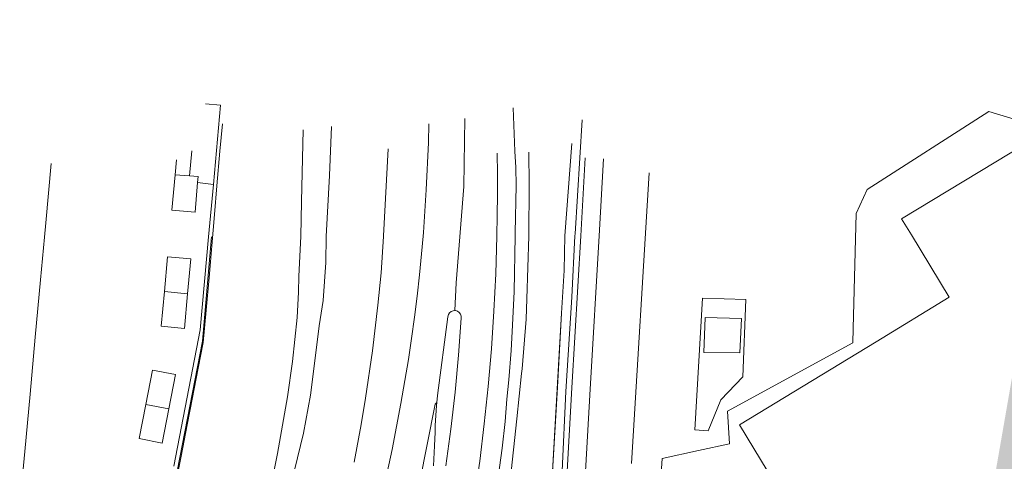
# Model space of a CAD drawing. Extents: x 140829 to 145054, y 448512 to 451778.
# Tile 6 of 152: x 141041 to 141139, y 449477 to 449521. Entities that reach past the tile are written whole.
import ezdxf
from ezdxf import colors
from ezdxf.entities.mleader import LeaderData, LeaderLine
from ezdxf.math import Vec2, Vec3

# ---------------------------------------------------------------- set-up
doc = ezdxf.new("R2010")
doc.units = 0
doc.header["$MEASUREMENT"] = 0
for name, color, linetype in [('geometrie2d', 7, 'Continuous'), ('geometrie2dBegroeidTerreindeel', 7, 'Continuous'), ('geometrie2dGrondvlak', 7, 'Continuous'), ('geometrie2dOnbegroeidTerreindeel', 7, 'Continuous'), ('geometrie2dOndersteunendWegdeel', 7, 'Continuous'), ('geometrie2dOverigeConstructie', 7, 'Continuous'), ('geometrie2dWaterdeel', 7, 'Continuous'), ('geometrie2dWegdeel', 7, 'Continuous'), ('HMPAL', 1, 'Continuous')]:
    doc.layers.add(name, color=color, linetype=linetype)
doc.styles.get("Standard").update_dxf_attribs({"font": 'arial.ttf'})

msp = doc.modelspace()

# ---------------------------------------------------------------- linework, layer by layer
at = {"layer": 'geometrie2d', "linetype": 'Continuous', "lineweight": 0}
for p, q in [((141096.346, 449508.794), (141095.651, 449499.597)), ((141095.651, 449499.597), (141096.346, 449508.794)), ((141096.346, 449508.794), (141095.651, 449499.597)), ((141060.444, 449499.494), (141059.547, 449489.082)), ((141059.547, 449489.082), (141060.444, 449499.494)), ((141095.651, 449499.597), (141095.575, 449496.146)), ((141095.575, 449496.146), (141095.651, 449499.597)), ((141095.651, 449499.597), (141095.575, 449496.146)), ((141095.575, 449496.146), (141095.314, 449491.902)), ((141095.314, 449491.902), (141095.575, 449496.146)), ((141095.575, 449496.146), (141095.314, 449491.902)), ((141095.314, 449491.902), (141094.912, 449484.51)), ((141094.912, 449484.51), (141095.314, 449491.902)), ((141095.314, 449491.902), (141094.912, 449484.51)), ((141059.547, 449489.082), (141056.076, 449471.234)), ((141056.076, 449471.234), (141059.547, 449489.082)), ((141094.912, 449484.51), (141094.173, 449472.111)), ((141094.173, 449472.111), (141094.912, 449484.51)), ((141094.912, 449484.51), (141094.173, 449472.111))]:
    msp.add_line(p, q, dxfattribs=at)
at = {"layer": 'geometrie2dBegroeidTerreindeel', "linetype": 'Continuous', "lineweight": 0}
for p, q in [((141060.634, 449504.724), (141061.358, 449512.622)), ((141090.682, 449508.047), (141090.496, 449512.366)), ((141090.496, 449512.366), (141090.682, 449508.047)), ((141097.383, 449511.158), (141096.666, 449499.801)), ((141137.905, 449511.979), (141125.78, 449504.217)), ((141142.14, 449510.703), (141137.905, 449511.979)), ((141061.529, 449510.756), (141061.273, 449508.029)), ((141061.273, 449508.029), (141061.529, 449510.756)), ((141069.402, 449503.034), (141069.593, 449510.171)), ((141069.593, 449510.171), (141069.402, 449503.034)), ((141072.218, 449505.629), (141072.412, 449510.506)), ((141072.412, 449510.506), (141072.218, 449505.629)), ((141082.085, 449510.748), (141082.078, 449508.893)), ((141082.085, 449510.751), (141082.085, 449510.748)), ((141078.055, 449508.281), (141077.589, 449499.593)), ((141077.589, 449499.593), (141078.055, 449508.281)), ((141082.078, 449508.889), (141081.833, 449504.177)), ((141082.078, 449508.893), (141082.078, 449508.889)), ((141095.651, 449499.597), (141096.346, 449508.794)), ((141096.346, 449508.794), (141095.651, 449499.597)), ((141058.496, 449508.058), (141058.253, 449505.569)), ((141061.273, 449508.029), (141060.99, 449504.577)), ((141060.99, 449504.577), (141061.273, 449508.029)), ((141088.926, 449505.771), (141088.899, 449507.838)), ((141090.761, 449506.422), (141090.682, 449508.047)), ((141090.682, 449508.047), (141090.761, 449506.422)), ((141092.054, 449507.948), (141092.11, 449504.697)), ((141092.11, 449504.697), (141092.054, 449507.948)), ((141056.812, 449505.684), (141056.958, 449507.184)), ((141090.815, 449504.618), (141090.761, 449506.422)), ((141090.761, 449506.422), (141090.815, 449504.618)), ((141058.253, 449505.569), (141056.812, 449505.684)), ((141071.874, 449499.525), (141072.218, 449505.629)), ((141072.218, 449505.629), (141071.874, 449499.525)), ((141088.931, 449503.704), (141088.926, 449505.771)), ((141060.151, 449499.493), (141060.634, 449504.724)), ((141060.99, 449504.577), (141060.756, 449501.726)), ((141060.756, 449501.726), (141060.99, 449504.577)), ((141090.696, 449499.893), (141090.815, 449504.618)), ((141090.815, 449504.618), (141090.696, 449499.893)), ((141092.11, 449504.697), (141092.065, 449499.58)), ((141092.065, 449499.58), (141092.11, 449504.697)), ((141081.833, 449504.177), (141081.712, 449502.07)), ((141088.916, 449501.638), (141088.931, 449503.704)), ((141125.78, 449504.217), (141124.683, 449501.822)), ((141069.333, 449499.518), (141069.402, 449503.034)), ((141069.402, 449503.034), (141069.333, 449499.518)), ((141060.756, 449501.726), (141060.486, 449498.586)), ((141060.486, 449498.586), (141060.756, 449501.726)), ((141081.711, 449502.056), (141081.561, 449499.936)), ((141081.712, 449502.07), (141081.711, 449502.056)), ((141088.88, 449499.571), (141088.916, 449501.638)), ((141124.683, 449501.822), (141124.387, 449490.37)), ((141059.304, 449490.212), (141060.151, 449499.493)), ((141069.135, 449495.562), (141069.333, 449499.518)), ((141069.333, 449499.518), (141069.135, 449495.562)), ((141071.847, 449496.943), (141071.874, 449499.525)), ((141071.874, 449499.525), (141071.847, 449496.943)), ((141077.585, 449499.541), (141077.337, 449495.923)), ((141077.337, 449495.923), (141077.585, 449499.541)), ((141077.589, 449499.593), (141077.585, 449499.541)), ((141077.585, 449499.541), (141077.589, 449499.593)), ((141081.529, 449499.551), (141081.383, 449497.818)), ((141081.561, 449499.936), (141081.529, 449499.551)), ((141088.764, 449495.819), (141088.88, 449499.571)), ((141090.605, 449494.043), (141090.691, 449499.576)), ((141090.691, 449499.576), (141090.605, 449494.043)), ((141090.691, 449499.576), (141090.696, 449499.893)), ((141090.696, 449499.893), (141090.691, 449499.576)), ((141092.065, 449499.58), (141091.873, 449493.317)), ((141091.873, 449493.317), (141092.065, 449499.58)), ((141095.575, 449496.146), (141095.651, 449499.59)), ((141095.651, 449499.59), (141095.575, 449496.146)), ((141095.651, 449499.59), (141095.651, 449499.597)), ((141095.651, 449499.597), (141095.651, 449499.59)), ((141096.656, 449499.592), (141096.348, 449493.482)), ((141096.666, 449499.801), (141096.656, 449499.592)), ((141060.486, 449498.586), (141060.351, 449497.017)), ((141060.351, 449497.017), (141060.486, 449498.586)), ((141081.383, 449497.818), (141081.175, 449495.702)), ((141060.351, 449497.017), (141060.217, 449495.448)), ((141060.217, 449495.448), (141060.351, 449497.017)), ((141071.557, 449493.133), (141071.847, 449496.943)), ((141071.847, 449496.943), (141071.557, 449493.133)), ((141060.217, 449495.448), (141059.92, 449492.201)), ((141059.92, 449492.201), (141060.217, 449495.448)), ((141069.115, 449493.987), (141069.135, 449495.562)), ((141069.135, 449495.562), (141069.115, 449493.987)), ((141077.337, 449495.923), (141077.021, 449492.67)), ((141077.021, 449492.67), (141077.337, 449495.923)), ((141081.175, 449495.702), (141080.94, 449493.589)), ((141088.58, 449492.071), (141088.764, 449495.819)), ((141095.314, 449491.902), (141095.575, 449496.146)), ((141095.575, 449496.146), (141095.314, 449491.902)), ((141068.973, 449491.446), (141069.115, 449493.987)), ((141069.115, 449493.987), (141068.973, 449491.446)), ((141080.94, 449493.589), (141080.676, 449491.479)), ((141090.44, 449490.69), (141090.605, 449494.043)), ((141090.605, 449494.043), (141090.44, 449490.69)), ((141096.348, 449493.482), (141095.751, 449484.081)), ((141071.186, 449490.616), (141071.557, 449493.133)), ((141071.557, 449493.133), (141071.186, 449490.616)), ((141077.021, 449492.67), (141076.48, 449488.121)), ((141076.48, 449488.121), (141077.021, 449492.67)), ((141091.873, 449493.317), (141091.811, 449491.279)), ((141091.811, 449491.279), (141091.873, 449493.317)), ((141109.379, 449493.378), (141108.601, 449480.25)), ((141113.696, 449493.257), (141109.379, 449493.378)), ((141113.383, 449485.541), (141113.696, 449493.257)), ((141059.92, 449492.201), (141059.624, 449488.955)), ((141059.624, 449488.955), (141059.92, 449492.201)), ((141088.328, 449488.325), (141088.58, 449492.071)), ((141095.061, 449487.253), (141095.314, 449491.902)), ((141095.314, 449491.902), (141095.061, 449487.253)), ((141068.508, 449487.075), (141068.973, 449491.446)), ((141068.973, 449491.446), (141068.508, 449487.075)), ((141070.62, 449486.068), (141071.186, 449490.616)), ((141071.186, 449490.616), (141070.62, 449486.068)), ((141080.676, 449491.479), (141080.385, 449489.374)), ((141090.299, 449488.175), (141090.44, 449490.69)), ((141090.44, 449490.69), (141090.299, 449488.175)), ((141091.811, 449491.279), (141091.398, 449486.325)), ((141091.398, 449486.325), (141091.811, 449491.279)), ((141056.701, 449476.646), (141059.304, 449490.212)), ((141124.387, 449490.37), (141124.35, 449488.939)), ((141059.624, 449488.955), (141059.129, 449486.406)), ((141059.129, 449486.406), (141059.624, 449488.955)), ((141080.385, 449489.374), (141080.064, 449487.273)), ((141124.35, 449488.939), (141111.863, 449482.111)), ((141076.48, 449488.121), (141075.788, 449483.395)), ((141075.788, 449483.395), (141076.48, 449488.121)), ((141088.008, 449484.586), (141088.328, 449488.325)), ((141090.057, 449485.252), (141090.299, 449488.175)), ((141090.299, 449488.175), (141090.057, 449485.252)), ((141068.014, 449483.543), (141068.508, 449487.075)), ((141068.508, 449487.075), (141068.014, 449483.543)), ((141080.064, 449487.273), (141079.716, 449485.177)), ((141094.258, 449473.522), (141095.061, 449487.253)), ((141095.061, 449487.253), (141094.258, 449473.522)), ((141059.129, 449486.406), (141058.328, 449482.298)), ((141058.328, 449482.298), (141059.129, 449486.406)), ((141070.326, 449483.703), (141070.62, 449486.068)), ((141070.62, 449486.068), (141070.326, 449483.703)), ((141091.348, 449485.862), (141090.86, 449481.344)), ((141090.86, 449481.344), (141091.348, 449485.862)), ((141091.398, 449486.325), (141091.348, 449485.862)), ((141091.348, 449485.862), (141091.398, 449486.325)), ((141079.716, 449485.177), (141079.317, 449482.873)), ((141089.861, 449483.296), (141090.057, 449485.252)), ((141090.057, 449485.252), (141089.861, 449483.296)), ((141111.209, 449483.258), (141113.383, 449485.541)), ((141069.604, 449479.916), (141070.326, 449483.703)), ((141070.326, 449483.703), (141069.604, 449479.916)), ((141087.621, 449480.852), (141088.008, 449484.586)), ((141095.751, 449484.081), (141095.402, 449476.179)), ((141067.021, 449477.899), (141068.014, 449483.543)), ((141068.014, 449483.543), (141067.021, 449477.899)), ((141075.788, 449483.395), (141075.367, 449480.777)), ((141075.367, 449480.777), (141075.788, 449483.395)), ((141079.317, 449482.873), (141078.891, 449480.574)), ((141089.692, 449481.086), (141089.861, 449483.296)), ((141089.861, 449483.296), (141089.692, 449481.086)), ((141109.948, 449480.168), (141111.209, 449483.258)), ((141058.328, 449482.298), (141058.024, 449480.737)), ((141058.024, 449480.737), (141058.328, 449482.298)), ((141111.863, 449482.111), (141112.044, 449478.862)), ((141058.024, 449480.737), (141057.413, 449477.614)), ((141057.413, 449477.614), (141058.024, 449480.737)), ((141075.367, 449480.777), (141074.646, 449477.014)), ((141074.646, 449477.014), (141075.367, 449480.777)), ((141087.167, 449477.126), (141087.621, 449480.852)), ((141089.399, 449478.417), (141089.692, 449481.086)), ((141089.692, 449481.086), (141089.399, 449478.417)), ((141090.86, 449481.344), (141090.198, 449475.17)), ((141090.198, 449475.17), (141090.86, 449481.344)), ((141068.73, 449476.23), (141069.604, 449479.916)), ((141069.604, 449479.916), (141068.73, 449476.23)), ((141078.891, 449480.574), (141078.438, 449478.28)), ((141108.601, 449480.25), (141109.948, 449480.168)), ((141108.601, 449480.25), (141108.601, 449480.25)), ((141112.044, 449478.862), (141108.954, 449478.179)), ((141066.323, 449474.544), (141067.021, 449477.899)), ((141067.021, 449477.899), (141066.323, 449474.544)), ((141078.438, 449478.28), (141077.958, 449475.991)), ((141089.004, 449475.519), (141089.399, 449478.417)), ((141089.399, 449478.417), (141089.004, 449475.519)), ((141108.954, 449478.179), (141105.348, 449477.383)), ((141057.413, 449477.614), (141056.751, 449474.21)), ((141056.751, 449474.21), (141057.413, 449477.614)), ((141086.646, 449473.409), (141087.167, 449477.126))]:
    msp.add_line(p, q, dxfattribs=at)
at = {"layer": 'geometrie2dGrondvlak', "linetype": 'Continuous', "lineweight": 0}
for p, q in [((141129.2, 449501.308), (141142.012, 449509.051)), ((141044.47, 449506.81), (141043.93, 449500.9)), ((141056.492, 449502.143), (141056.812, 449505.684)), ((141056.812, 449505.684), (141058.253, 449505.569)), ((141058.253, 449505.569), (141059.112, 449505.5)), ((141058.253, 449505.569), (141058.253, 449505.569)), ((141059.112, 449505.5), (141059.06, 449504.9)), ((141059.06, 449504.9), (141058.802, 449501.949)), ((141058.802, 449501.949), (141056.492, 449502.143)), ((141043.93, 449500.9), (141043.797, 449499.449)), ((141130.182, 449499.683), (141129.2, 449501.308)), ((141043.797, 449499.449), (141043.409, 449495.202)), ((141133.935, 449493.473), (141130.182, 449499.683)), ((141055.754, 449494.042), (141056.074, 449497.502)), ((141056.074, 449497.502), (141058.375, 449497.289)), ((141058.375, 449497.289), (141058.059, 449493.828)), ((141043.409, 449495.202), (141042.887, 449489.504)), ((141055.433, 449490.581), (141055.754, 449494.042)), ((141058.059, 449493.828), (141055.754, 449494.042)), ((141055.754, 449494.042), (141058.059, 449493.828)), ((141058.059, 449493.828), (141057.744, 449490.367)), ((141058.059, 449493.828), (141058.059, 449493.828)), ((141058.059, 449493.828), (141058.059, 449493.828)), ((141126.658, 449489.042), (141133.935, 449493.473)), ((141057.744, 449490.367), (141055.433, 449490.581)), ((141042.887, 449489.504), (141042.367, 449483.806)), ((141113.043, 449480.752), (141126.658, 449489.042)), ((141053.914, 449482.788), (141054.575, 449486.189)), ((141054.575, 449486.189), (141056.846, 449485.755)), ((141056.846, 449485.755), (141056.186, 449482.346)), ((141042.367, 449483.806), (141041.845, 449478.108)), ((141053.254, 449479.386), (141053.914, 449482.788)), ((141056.186, 449482.346), (141053.914, 449482.788)), ((141053.914, 449482.788), (141056.186, 449482.346)), ((141056.186, 449482.346), (141055.525, 449478.922)), ((141056.186, 449482.346), (141056.186, 449482.346)), ((141056.186, 449482.346), (141056.186, 449482.346)), ((141118.248, 449472.201), (141113.043, 449480.752)), ((141055.525, 449478.922), (141053.254, 449479.386)), ((141041.845, 449478.108), (141041.333, 449472.514))]:
    msp.add_line(p, q, dxfattribs=at)
at = {"layer": 'geometrie2dOnbegroeidTerreindeel', "linetype": 'Continuous', "lineweight": 0}
for p, q in [((141125.78, 449504.217), (141137.905, 449511.979)), ((141137.905, 449511.979), (141142.14, 449510.703)), ((141142.012, 449509.051), (141129.2, 449501.308)), ((141043.93, 449500.9), (141044.47, 449506.81)), ((141056.958, 449507.184), (141056.812, 449505.684)), ((141056.812, 449505.684), (141056.492, 449502.143)), ((141058.802, 449501.949), (141059.06, 449504.9)), ((141059.06, 449504.9), (141060.634, 449504.724)), ((141060.634, 449504.724), (141060.151, 449499.493)), ((141124.683, 449501.822), (141125.78, 449504.217)), ((141056.492, 449502.143), (141058.802, 449501.949)), ((141124.387, 449490.37), (141124.683, 449501.822)), ((141043.797, 449499.449), (141043.93, 449500.9)), ((141129.2, 449501.308), (141130.182, 449499.683)), ((141043.409, 449495.202), (141043.797, 449499.449)), ((141060.151, 449499.493), (141059.304, 449490.212)), ((141130.182, 449499.683), (141133.935, 449493.473)), ((141056.074, 449497.502), (141055.754, 449494.042)), ((141058.375, 449497.289), (141056.074, 449497.502)), ((141058.059, 449493.828), (141058.375, 449497.289)), ((141042.887, 449489.504), (141043.409, 449495.202)), ((141055.754, 449494.042), (141055.433, 449490.581)), ((141057.744, 449490.367), (141058.059, 449493.828)), ((141058.059, 449493.828), (141058.059, 449493.828)), ((141108.601, 449480.25), (141109.379, 449493.378)), ((141109.379, 449493.378), (141113.696, 449493.257)), ((141113.696, 449493.257), (141113.383, 449485.541)), ((141133.935, 449493.473), (141126.658, 449489.042)), ((141055.433, 449490.581), (141057.744, 449490.367)), ((141059.304, 449490.212), (141056.701, 449476.646)), ((141124.35, 449488.939), (141124.387, 449490.37)), ((141042.367, 449483.806), (141042.887, 449489.504)), ((141111.863, 449482.111), (141124.35, 449488.939)), ((141126.658, 449489.042), (141113.043, 449480.752)), ((141054.575, 449486.189), (141053.914, 449482.788)), ((141056.846, 449485.755), (141054.575, 449486.189)), ((141056.186, 449482.346), (141056.846, 449485.755)), ((141113.383, 449485.541), (141111.209, 449483.258)), ((141041.845, 449478.108), (141042.367, 449483.806)), ((141053.914, 449482.788), (141053.254, 449479.386)), ((141111.209, 449483.258), (141109.948, 449480.168)), ((141055.525, 449478.922), (141056.186, 449482.346)), ((141056.186, 449482.346), (141056.186, 449482.346)), ((141112.044, 449478.862), (141111.863, 449482.111)), ((141113.043, 449480.752), (141118.248, 449472.201)), ((141109.948, 449480.168), (141108.601, 449480.25)), ((141108.601, 449480.25), (141108.601, 449480.25)), ((141053.254, 449479.386), (141055.525, 449478.922)), ((141108.954, 449478.179), (141112.044, 449478.862)), ((141041.333, 449472.514), (141041.845, 449478.108)), ((141105.348, 449477.383), (141108.954, 449478.179)), ((141105.004, 449471.995), (141105.348, 449477.383))]:
    msp.add_line(p, q, dxfattribs=at)
at = {"layer": 'geometrie2dOndersteunendWegdeel', "linetype": 'Continuous', "lineweight": 0}
for p, q in [((141096.666, 449499.801), (141097.383, 449511.158)), ((141097.688, 449507.368), (141097.233, 449499.594)), ((141102.3, 449476.903), (141104.06, 449505.876)), ((141097.233, 449499.594), (141096.346, 449484.428)), ((141096.348, 449493.482), (141096.656, 449499.592)), ((141096.656, 449499.592), (141096.666, 449499.801)), ((141095.751, 449484.081), (141096.348, 449493.482)), ((141082.963, 449483.683), (141084.008, 449491.534)), ((141084.008, 449491.534), (141084.058, 449491.742)), ((141084.058, 449491.742), (141084.171, 449491.923)), ((141084.171, 449491.923), (141084.337, 449492.058)), ((141084.337, 449492.058), (141084.537, 449492.135)), ((141084.537, 449492.135), (141084.691, 449492.142)), ((141084.691, 449492.142), (141084.706, 449492.142)), ((141084.706, 449492.142), (141084.75, 449492.144)), ((141084.75, 449492.144), (141084.956, 449492.085)), ((141084.956, 449492.085), (141085.132, 449491.965)), ((141085.132, 449491.965), (141085.261, 449491.794)), ((141085.261, 449491.794), (141085.329, 449491.591)), ((141085.329, 449491.591), (141085.33, 449491.377)), ((141085.33, 449491.377), (141085.057, 449487.687)), ((141085.057, 449487.687), (141084.711, 449484.003)), ((141082.884, 449482.98), (141082.963, 449483.683)), ((141084.711, 449484.003), (141084.294, 449480.326)), ((141095.402, 449476.179), (141095.751, 449484.081)), ((141096.346, 449484.428), (141095.662, 449472.414)), ((141082.745, 449480.678), (141082.852, 449482.696)), ((141082.852, 449482.696), (141082.884, 449482.98)), ((141082.686, 449479.343), (141082.716, 449480)), ((141082.716, 449480.01), (141082.744, 449480.658)), ((141082.716, 449480), (141082.716, 449480.01)), ((141082.744, 449480.658), (141082.745, 449480.678)), ((141084.294, 449480.326), (141083.805, 449476.658)), ((141082.655, 449478.675), (141082.686, 449479.343)), ((141082.594, 449477.339), (141082.624, 449478.007)), ((141082.624, 449478.007), (141082.655, 449478.675)), ((141082.563, 449476.672), (141082.594, 449477.339))]:
    msp.add_line(p, q, dxfattribs=at)
at = {"layer": 'geometrie2dOverigeConstructie', "linetype": 'Continuous', "lineweight": 0}
for p, q in [((141109.494, 449487.969), (141109.644, 449491.465)), ((141109.644, 449491.465), (141113.246, 449491.369)), ((141113.246, 449491.369), (141113.096, 449487.926)), ((141113.096, 449487.926), (141109.494, 449487.969)), ((141109.494, 449487.969), (141109.494, 449487.969))]:
    msp.add_line(p, q, dxfattribs=at)
at = {"layer": 'geometrie2dWaterdeel', "linetype": 'Continuous', "lineweight": 0}
for q in [(141105.004, 449471.995), (141105.348, 449477.383)]:
    msp.add_line((141105.348, 449477.383), q, dxfattribs=at)
at = {"layer": 'geometrie2dWegdeel', "linetype": 'Continuous', "lineweight": 0}
for p, q in [((141059.833, 449512.761), (141061.358, 449512.622)), ((141061.358, 449512.622), (141059.833, 449512.761)), ((141061.358, 449512.622), (141060.634, 449504.724)), ((141085.697, 449511.298), (141085.596, 449504.512)), ((141085.596, 449504.512), (141085.697, 449511.298)), ((141082.078, 449508.893), (141082.085, 449510.748)), ((141082.085, 449510.748), (141082.085, 449510.751)), ((141081.833, 449504.177), (141082.078, 449508.889)), ((141082.078, 449508.889), (141082.078, 449508.893)), ((141058.253, 449505.569), (141058.496, 449508.058)), ((141088.899, 449507.838), (141088.926, 449505.771)), ((141097.233, 449499.594), (141097.688, 449507.368)), ((141099.509, 449507.263), (141099.061, 449499.599)), ((141099.061, 449499.599), (141099.509, 449507.263)), ((141059.112, 449505.5), (141058.253, 449505.569)), ((141059.06, 449504.9), (141059.112, 449505.5)), ((141088.926, 449505.771), (141088.931, 449503.704)), ((141104.06, 449505.876), (141102.3, 449476.903)), ((141060.634, 449504.724), (141059.06, 449504.9)), ((141085.596, 449504.512), (141084.814, 449494.906)), ((141084.814, 449494.906), (141085.596, 449504.512)), ((141081.712, 449502.07), (141081.833, 449504.177)), ((141088.931, 449503.704), (141088.916, 449501.638)), ((141081.561, 449499.936), (141081.711, 449502.056)), ((141081.711, 449502.056), (141081.712, 449502.07)), ((141088.916, 449501.638), (141088.88, 449499.571)), ((141081.383, 449497.818), (141081.529, 449499.551)), ((141081.529, 449499.551), (141081.561, 449499.936)), ((141088.88, 449499.571), (141088.764, 449495.819)), ((141096.346, 449484.428), (141097.233, 449499.594)), ((141099.061, 449499.599), (141098.167, 449484.322)), ((141098.167, 449484.322), (141099.061, 449499.599)), ((141081.175, 449495.702), (141081.383, 449497.818)), ((141080.94, 449493.589), (141081.175, 449495.702)), ((141088.764, 449495.819), (141088.58, 449492.071)), ((141084.814, 449494.906), (141084.706, 449492.142)), ((141084.706, 449492.142), (141084.814, 449494.906)), ((141080.676, 449491.479), (141080.94, 449493.589)), ((141084.008, 449491.534), (141082.963, 449483.683)), ((141084.058, 449491.742), (141084.008, 449491.534)), ((141084.171, 449491.923), (141084.058, 449491.742)), ((141084.337, 449492.058), (141084.171, 449491.923)), ((141084.537, 449492.135), (141084.337, 449492.058)), ((141084.691, 449492.142), (141084.537, 449492.135)), ((141084.706, 449492.142), (141084.691, 449492.142)), ((141084.75, 449492.144), (141084.706, 449492.142)), ((141084.956, 449492.085), (141084.75, 449492.144)), ((141085.132, 449491.965), (141084.956, 449492.085)), ((141085.261, 449491.794), (141085.132, 449491.965)), ((141085.329, 449491.591), (141085.261, 449491.794)), ((141085.33, 449491.377), (141085.329, 449491.591)), ((141088.58, 449492.071), (141088.328, 449488.325)), ((141080.385, 449489.374), (141080.676, 449491.479)), ((141085.057, 449487.687), (141085.33, 449491.377)), ((141080.064, 449487.273), (141080.385, 449489.374)), ((141084.711, 449484.003), (141085.057, 449487.687)), ((141088.328, 449488.325), (141088.008, 449484.586)), ((141079.716, 449485.177), (141080.064, 449487.273)), ((141079.317, 449482.873), (141079.716, 449485.177)), ((141082.963, 449483.683), (141082.884, 449482.98)), ((141084.294, 449480.326), (141084.711, 449484.003)), ((141088.008, 449484.586), (141087.621, 449480.852)), ((141095.662, 449472.414), (141096.346, 449484.428)), ((141098.167, 449484.322), (141097.485, 449472.331)), ((141097.485, 449472.331), (141098.167, 449484.322)), ((141078.891, 449480.574), (141079.317, 449482.873)), ((141082.725, 449482.8), (141080.949, 449473.918)), ((141080.949, 449473.918), (141082.725, 449482.8)), ((141082.884, 449482.98), (141082.725, 449482.8)), ((141082.725, 449482.8), (141082.884, 449482.98)), ((141082.852, 449482.696), (141082.745, 449480.678)), ((141082.884, 449482.98), (141082.852, 449482.696)), ((141087.621, 449480.852), (141087.167, 449477.126)), ((141078.438, 449478.28), (141078.891, 449480.574)), ((141082.716, 449480), (141082.686, 449479.343)), ((141082.744, 449480.658), (141082.716, 449480.01)), ((141082.716, 449480.01), (141082.716, 449480)), ((141082.745, 449480.678), (141082.744, 449480.658)), ((141083.805, 449476.658), (141084.294, 449480.326)), ((141082.686, 449479.343), (141082.655, 449478.675)), ((141077.958, 449475.991), (141078.438, 449478.28)), ((141082.624, 449478.007), (141082.594, 449477.339)), ((141082.655, 449478.675), (141082.624, 449478.007)), ((141082.594, 449477.339), (141082.563, 449476.672)), ((141087.167, 449477.126), (141086.646, 449473.409))]:
    msp.add_line(p, q, dxfattribs=at)

# ---------------------------------------------------------------- next in the draw order: leaders
at = {"layer": 'HMPAL', "lineweight": 0}
ml = msp.add_multileader_mtext('Standard', dxfattribs=at)
ml.set_content('BEGIN INSPECTIE', color=256)
ml.set_leader_properties()
ml.build(insert=Vec2(0, 0))
ml.multileader.update_dxf_attribs({"dogleg_length": 0.36, "arrow_head_size": 100})
ctx = ml.context
ctx.base_point, ctx.char_height, ctx.arrow_head_size, ctx.landing_gap_size, ctx.plane_origin, ctx.plane_x_axis, ctx.plane_y_axis = Vec3(141515.477, 450531.727), 50, 100, 0.09, Vec3(148901.031, 452787.077), Vec3(0.999937, -0.011216), Vec3(0.011216, 0.999937)
notes = []
notes.append((ctx, [(0, (1, 1, 0), (141515.117, 450531.731), (0.999937, -0.011216), 0.36, [(0, [(141129.778, 449425.511)], 0, [])])]))
ctx.mtext.insert, ctx.mtext.text_direction, ctx.mtext.rotation, ctx.mtext.flow_direction = Vec3(141515.848, 450556.724), Vec3(0.999937, -0.011216), 6.271969, 5
ctx.mtext.has_bg_fill, ctx.mtext.bg_color, ctx.mtext.bg_scale_factor, ctx.mtext.bg_transparency, ctx.mtext.use_window_bg_color = 1, -1027028792, 1.5, 0, 1
for ctx, leaders in notes:
    for number, flags, end, landing, length, lines in leaders:
        leader = LeaderData()
        leader.index, (leader.has_last_leader_line, leader.has_dogleg_vector, leader.attachment_direction) = number, flags
        leader.last_leader_point, leader.dogleg_vector, leader.dogleg_length = Vec3(end), Vec3(landing), length
        for number, points, colour, breaks in lines:
            line = LeaderLine()
            line.index, line.vertices, line.color, line.breaks = number, Vec3.list(points), colors.encode_raw_color(colour), breaks
            leader.lines.append(line)
        ctx.leaders.append(leader)

doc.saveas('drawing.dxf')
